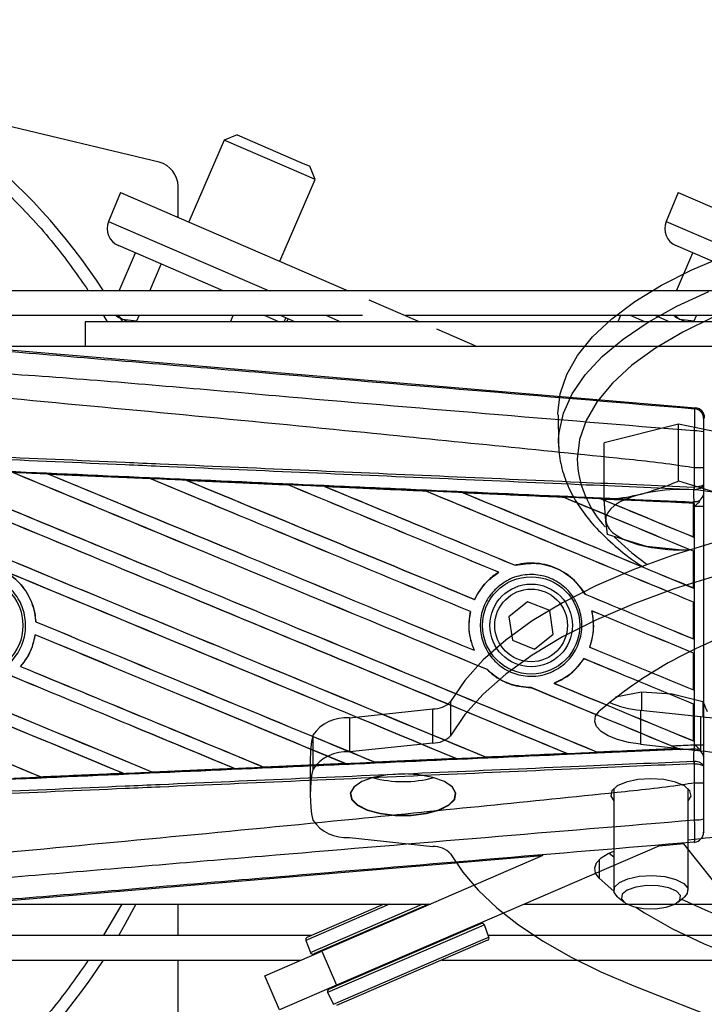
# Model space of a CAD drawing. Header units: millimetres. Extents: x -83 to 702, y 0 to 360.
# Tile 5 of 18: x 42 to 79, y 206 to 258. Entities that reach past the tile are written whole.
import ezdxf

# ---------------------------------------------------------------- set-up
doc = ezdxf.new("R2010")
doc.units = ezdxf.units.MM
doc.layers.add('QUOTE', color=174, linetype='Continuous')
doc.styles.add('SLDTEXTSTYLE3', font='TXT', dxfattribs={"width": 0.75})
doc.dimstyles.new('SLDDIMSTYLE0', dxfattribs={"dimtxt": 3, "dimasz": 3, "dimexe": 0, "dimexo": 0.0625, "dimgap": 0.75, "dimtad": 1, "dimlfac": 1.503818, "dimrnd": 1e-09, "dimzin": 12, "dimdsep": 46, "dimtxsty": 'SLDTEXTSTYLE3', "dimsah": 1, "dimcen": 0.09, "dimadec": 0, "dimazin": 3, "dimtfac": 1, "dimtdec": 3, "dimtofl": 0, "dimtmove": 0, "dimatfit": 3, "dimfxl": 0, "dimfrac": 2, "dimtolj": 1, "dimtzin": 12, "dimarcsym": 0})

# ---------------------------------------------------------------- blocks, each defined once
blk = doc.blocks.new('_D')
at = {"layer": 'QUOTE'}
for p, q in [((103.616, 245.804), (103.616, 358.226)), ((126.89, 245.804), (126.89, 358.226)), ((103.616, 356.226), (64.675, 356.226)), ((103.616, 356.226), (126.89, 356.226))]:
    blk.add_line(p, q, dxfattribs=at)
for points in [[(103.616, 356.226), (106.616, 355.726), (106.616, 356.726)], [(126.89, 356.226), (123.89, 356.726), (123.89, 355.726)]]:
    blk.add_solid(points, dxfattribs=at)
at = {"layer": 'QUOTE', "insert": (64.675, 360.093), "char_height": 3, "attachment_point": 1, "style": 'SLDTEXTSTYLE3'}
blk.add_mtext('35', dxfattribs=at)

msp = doc.modelspace()

# ---------------------------------------------------------------- linework, layer by layer
at = {"color": 7, "linetype": 'Continuous', "lineweight": 25}
for p, q in [((49.9046, 250.6987), (36.5565, 253.9032)), ((54.0944, 252.1687), (53.3952, 251.8911)), ((54.0944, 252.1687), (57.5154, 250.6923)), ((53.3952, 251.8911), (51.498, 247.4952)), ((57.6714, 250.0456), (53.3952, 251.8911)), ((57.5154, 250.6923), (58.0019, 250.4824)), ((58.2795, 249.7831), (58.0019, 250.4824)), ((58.2795, 249.7831), (57.6714, 250.0456)), ((50.9241, 247.7429), (50.9241, 249.4054)), ((56.3824, 245.3872), (58.2795, 249.7831)), ((47.8348, 249.0762), (47.1961, 247.5222)), ((47.8348, 249.0762), (60.0505, 243.8042)), ((77.7586, 249.0762), (77.1199, 247.5222)), ((77.7586, 249.0762), (89.9743, 243.8042)), ((47.1961, 247.5222), (55.8111, 243.8042)), ((77.1199, 247.5222), (85.735, 243.8042)), ((53.3378, 243.8042), (47.7234, 246.2272)), ((83.2616, 243.8042), (77.6472, 246.2272)), ((47.7558, 243.8042), (48.6323, 245.8349)), ((77.6797, 243.8042), (78.5561, 245.8349)), ((49.4037, 243.8042), (50.0214, 245.2355)), ((138.2189, 243.8042), (19.3378, 243.8042)), ((61.1582, 243.3261), (63.9025, 242.1417)), ((60.8243, 242.4742), (37.6246, 242.4742)), ((120.9416, 242.1417), (45.9367, 242.1417)), ((45.9367, 242.1417), (45.9367, 240.8118)), ((46.9299, 242.4742), (47.1241, 242.1417)), ((47.6073, 242.4742), (47.7237, 242.3643)), ((47.6912, 242.4742), (47.9215, 242.279)), ((47.9215, 242.279), (47.7237, 242.3643)), ((47.8406, 242.3139), (47.9394, 242.1417)), ((47.9215, 242.279), (48.7074, 242.1908)), ((48.2396, 242.1417), (47.9215, 242.279)), ((48.7074, 242.1908), (48.8297, 242.4742)), ((53.7324, 242.1417), (53.8759, 242.4742)), ((55.5803, 242.4742), (55.6629, 242.4386)), ((55.6629, 242.4386), (55.6786, 242.4742)), ((55.6629, 242.4386), (56.3507, 242.1417)), ((57.1898, 242.1417), (56.4194, 242.4742)), ((56.6191, 242.1417), (56.7101, 242.3487)), ((56.7573, 242.1417), (56.8279, 242.2979)), ((58.8927, 242.4742), (59.6631, 242.1417)), ((90.7482, 242.4742), (63.1321, 242.4742)), ((74.6802, 242.4742), (74.5367, 242.1417)), ((75.9852, 242.1417), (75.2148, 242.4742)), ((76.5574, 242.4742), (77.3278, 242.1417)), ((77.5312, 242.4742), (77.6476, 242.3643)), ((77.615, 242.4742), (77.8454, 242.279)), ((77.8454, 242.279), (77.6476, 242.3643)), ((77.8454, 242.279), (78.6312, 242.1908)), ((78.1634, 242.1417), (77.8454, 242.279)), ((78.6312, 242.1908), (78.7535, 242.4742)), ((64.7913, 241.7581), (66.984, 240.8118)), ((39.2516, 240.8512), (78.6953, 237.5253)), ((118.7206, 240.8118), (39.7189, 240.8118)), ((71.3181, 237.1295), (71.3173, 237.2188)), ((78.6433, 237.4776), (78.6953, 237.5253)), ((71.3181, 237.1295), (71.3474, 235.5873)), ((79.1826, 236.9952), (79.1306, 236.9475)), ((77.7854, 236.6477), (73.7871, 235.6498)), ((81.9653, 235.7745), (77.7854, 236.6477)), ((77.7854, 233.603), (77.7854, 236.6477)), ((71.3541, 235.4113), (71.3492, 235.833)), ((73.7871, 232.6052), (73.7871, 235.6498)), ((78.6449, 234.2977), (78.6453, 234.2977)), ((78.6449, 233.2728), (78.6449, 234.2977)), ((79.1229, 234.2965), (79.1229, 233.4104)), ((43.9659, 233.9692), (49.4274, 233.7268)), ((43.9685, 233.9682), (43.9659, 233.9692)), ((43.9685, 233.9682), (43.9916, 233.9617)), ((49.4274, 233.7268), (49.4305, 233.7253)), ((49.4373, 233.7196), (49.4305, 233.7253)), ((51.3756, 233.6386), (51.3708, 233.6404)), ((56.8209, 233.3952), (51.3756, 233.6386)), ((51.3756, 233.6386), (51.3983, 233.6322)), ((77.7854, 233.603), (79.8753, 232.9549)), ((56.8151, 233.3978), (56.8209, 233.3952)), ((56.8275, 233.3895), (56.8209, 233.3952)), ((58.7898, 233.3069), (58.7815, 233.3101)), ((58.7898, 233.3069), (58.8119, 233.3006)), ((64.2199, 233.0577), (64.2134, 233.0632)), ((78.6118, 233.1314), (78.6454, 233.1321)), ((78.6239, 233.2728), (78.6449, 233.2728)), ((79.1229, 233.4104), (79.1276, 232.8681)), ((66.2113, 232.9732), (66.2327, 232.9671)), ((71.6143, 232.7242), (71.6081, 232.7294)), ((78.588, 232.4128), (73.64, 232.6374)), ((73.64, 232.6374), (73.6606, 232.6316)), ((73.8779, 231.4581), (73.7871, 232.6052)), ((78.5892, 232.4714), (78.5894, 232.4923)), ((78.5894, 232.4923), (78.6175, 232.4911)), ((78.5856, 232.4081), (78.588, 232.4128)), ((78.5856, 232.4081), (78.5856, 230.5961)), ((78.5885, 232.4234), (78.588, 232.4128)), ((78.5885, 232.2558), (78.5885, 232.4234)), ((78.5885, 230.5917), (78.5885, 232.2558)), ((78.6519, 232.253), (78.5885, 232.2558)), ((78.6519, 219.4467), (78.6519, 232.253)), ((78.6519, 232.253), (79.1299, 232.253)), ((79.1299, 232.253), (79.1299, 219.4467)), ((73.9687, 230.7342), (73.8779, 231.4581)), ((76.0587, 230.086), (73.9687, 230.7342)), ((78.5856, 230.5961), (78.5885, 230.5917)), ((78.1487, 229.861), (76.0587, 230.086)), ((78.5885, 229.8322), (78.5856, 229.8302)), ((78.5856, 229.8302), (78.5856, 227.861)), ((78.5885, 227.8566), (78.5885, 229.8322)), ((69.0216, 229.0758), (69.0174, 229.0807)), ((68.1308, 228.6997), (68.1405, 228.6989)), ((78.5856, 227.861), (78.5885, 227.8566)), ((66.8456, 227.2404), (66.8414, 227.2452)), ((72.7738, 227.5279), (72.7674, 227.5274)), ((69.6867, 227.1155), (68.6852, 226.3189)), ((70.8773, 226.6465), (69.6867, 227.1155)), ((71.0665, 225.3808), (70.8773, 226.6465)), ((78.5885, 227.0971), (78.5856, 227.0952)), ((78.5856, 227.0952), (78.5856, 225.1259)), ((78.5885, 225.1215), (78.5885, 227.0971)), ((66.6197, 226.5917), (66.6258, 226.5923)), ((68.6852, 226.3189), (68.8743, 225.0532)), ((73.1273, 226.6291), (73.1348, 226.6229)), ((43.2953, 226.0446), (43.2895, 226.0438)), ((43.2567, 225.345), (43.2618, 225.3397)), ((68.8743, 225.0532), (70.065, 224.5842)), ((70.065, 224.5842), (71.0665, 225.3808)), ((78.5856, 225.1259), (78.5885, 225.1215)), ((66.8204, 224.5157), (66.811, 224.5227)), ((73.0184, 224.6917), (73.012, 224.6912)), ((72.705, 224.0693), (72.7089, 224.0645)), ((78.5885, 224.362), (78.5856, 224.3601)), ((78.5856, 224.3601), (78.5856, 222.3908)), ((78.5885, 222.3864), (78.5885, 224.362)), ((42.4753, 223.6488), (42.4676, 223.6488)), ((67.5167, 223.4844), (67.5254, 223.4839)), ((69.8687, 222.5114), (69.8752, 222.5056)), ((71.1172, 222.7425), (71.1056, 222.7441)), ((75.8008, 222.2708), (74.4078, 221.9956)), ((75.8008, 222.2708), (75.8008, 221.2985)), ((77.4457, 222.1684), (75.8008, 222.2708)), ((79.0906, 221.7487), (77.4457, 222.1684)), ((78.5856, 222.3908), (78.5885, 222.3864)), ((60.1177, 220.8934), (64.5971, 221.369)), ((64.5971, 219.5373), (64.5971, 221.369)), ((65.5507, 221.7629), (65.5507, 219.9313)), ((78.5885, 221.6269), (78.5856, 221.625)), ((78.5856, 221.625), (78.5856, 219.6557)), ((78.5885, 219.6513), (78.5885, 221.6269)), ((79.0906, 221.7487), (79.0906, 220.9498)), ((60.1177, 220.8934), (60.1177, 219.0617)), ((75.75, 221.3039), (75.75, 219.4722)), ((75.75, 221.3039), (78.9906, 220.9598)), ((78.9906, 219.1282), (78.9906, 220.9598)), ((58.1546, 219.9591), (58.1546, 218.1275)), ((64.5971, 219.5373), (60.1177, 219.0617)), ((73.4212, 219.0524), (77.7295, 219.2479)), ((75.75, 219.4722), (78.9906, 219.1282)), ((77.7134, 219.252), (77.7295, 219.2479)), ((78.5856, 219.6557), (78.5885, 219.6513)), ((78.6519, 219.4467), (79.1299, 219.4467)), ((65.8293, 218.7144), (65.8465, 218.7101)), ((67.457, 218.7827), (67.4519, 218.7875)), ((71.7732, 218.9827), (71.7899, 218.9785)), ((73.4212, 219.0524), (73.4162, 219.0571)), ((77.9027, 219.1775), (77.8596, 219.1952)), ((79.1276, 218.8316), (79.1229, 218.2893)), ((55.5253, 218.2465), (55.52, 218.2516)), ((55.5295, 218.2445), (55.5253, 218.2465)), ((59.9067, 218.4398), (55.5295, 218.2445)), ((58.0178, 218.5973), (58.0178, 216.7657)), ((59.8818, 218.447), (59.8994, 218.4426)), ((59.8994, 218.4426), (59.9067, 218.4398)), ((61.4917, 218.5141), (61.4865, 218.5191)), ((61.4985, 218.511), (61.4917, 218.5141)), ((65.8575, 218.7059), (61.4985, 218.511)), ((78.6118, 218.5683), (78.6454, 218.5676)), ((78.6449, 218.4269), (78.6239, 218.4269)), ((78.6449, 217.402), (78.6449, 218.4269)), ((79.1229, 218.2893), (79.1229, 217.4032)), ((43.5892, 217.7146), (43.5836, 217.7199)), ((43.5892, 217.7146), (47.9941, 217.9104)), ((43.5906, 217.7139), (43.5892, 217.7146)), ((47.9757, 217.9151), (47.9941, 217.9104)), ((47.9941, 217.9104), (47.997, 217.9094)), ((49.5578, 217.98), (49.5523, 217.9853)), ((49.5578, 217.98), (53.9486, 218.176)), ((49.5603, 217.9788), (49.5578, 217.98)), ((53.9533, 218.1743), (49.5603, 217.9788)), ((53.9305, 218.1806), (53.9486, 218.176)), ((53.9486, 218.176), (53.9533, 218.1743)), ((78.6453, 217.402), (78.6449, 217.402)), ((74.3097, 217.0951), (74.3097, 211.6372)), ((78.2995, 211.6372), (78.2995, 217.0951)), ((79.1306, 214.7522), (79.1705, 214.7155)), ((76.7676, 214.0239), (59.4286, 206.5408)), ((60.1177, 214.4697), (64.5971, 213.9941)), ((78.0833, 214.1228), (76.7328, 214.0089)), ((89.0095, 200.3096), (78.0743, 214.1341)), ((78.9906, 214.4033), (78.2995, 214.3299)), ((78.6833, 214.1854), (78.6433, 214.2221)), ((70.4759, 213.4813), (39.2516, 210.8485)), ((70.5106, 213.4963), (58.6381, 208.3724)), ((74.0649, 213.6341), (74.3097, 213.4288)), ((73.5317, 213.284), (73.5317, 212.2892)), ((73.5317, 212.2892), (74.3125, 211.5949)), ((39.7189, 210.8879), (64.4668, 210.8879)), ((47.901, 210.8879), (46.93, 209.2255)), ((50.9241, 209.2255), (50.9241, 210.8879)), ((62.2676, 210.8879), (57.7837, 208.9528)), ((57.8557, 209.1211), (61.9495, 210.8879)), ((58.0267, 208.2972), (64.0297, 210.8879)), ((64.3829, 210.8879), (58.2041, 208.2213)), ((69.5013, 210.8879), (80.642, 210.8879)), ((74.505, 211.296), (74.8649, 210.9979)), ((77.7442, 210.9979), (78.1042, 211.296)), ((66.8888, 209.7242), (67.1891, 209.8538)), ((67.3665, 209.778), (67.0573, 209.6445)), ((67.6096, 209.1224), (67.3665, 209.778)), ((37.6246, 209.2255), (58.0976, 209.2255)), ((67.0573, 209.6445), (58.9545, 206.1475)), ((59.021, 206.3286), (66.8888, 209.7242)), ((66.8293, 209.6986), (66.8162, 209.7291)), ((67.5713, 209.2255), (81.957, 209.2255)), ((57.7837, 208.9528), (58.0267, 208.2972)), ((59.2648, 205.5209), (67.3028, 208.99)), ((67.5376, 208.954), (59.4366, 205.4579)), ((67.3028, 208.99), (67.6096, 209.1224)), ((55.5854, 207.0549), (58.6381, 208.3724)), ((58.5639, 208.3766), (58.5771, 208.3461)), ((58.6381, 208.3724), (59.4286, 206.5408)), ((19.3378, 207.8955), (57.5332, 207.8955)), ((50.9241, 202.2943), (50.9241, 207.8955)), ((65.085, 207.8955), (83.009, 207.8955)), ((56.3759, 205.2233), (55.5854, 207.0549)), ((59.4286, 206.5408), (56.3759, 205.2233)), ((58.9545, 206.1475), (59.2648, 205.5209)), ((59.3676, 206.5144), (59.3807, 206.4839)), ((75.3797, 206.5181), (91.2095, 200.2455))]:
    msp.add_line(p, q, dxfattribs=at)
at = {"color": 7, "linetype": 'Continuous', "lineweight": 25, "flags": 128}
for points in [[(71.3173, 237.2188), (71.4344, 238.2668), (71.7847, 239.3065), (72.3657, 240.33), (73.1726, 241.329), (74.1991, 242.2959), (75.4374, 243.2231), (76.8775, 244.1032), (78.5084, 244.9295), (80.3171, 245.6955), (82.2896, 246.3951), (84.4105, 247.0229), (86.663, 247.5739), (89.0297, 248.0439), (91.4919, 248.4292), (94.0304, 248.7268), (96.6254, 248.9343), (99.2565, 249.0501), (101.9031, 249.0733), (104.5445, 249.0037), (107.1601, 248.8419), (109.7294, 248.5891), (112.2322, 248.2474), (114.649, 247.8193)], [(115.6897, 244.6931), (113.3541, 245.1727), (110.9182, 245.5661), (108.4021, 245.8701), (105.8266, 246.0821), (103.2131, 246.2005), (100.5833, 246.2242), (97.959, 246.1531), (95.3618, 245.9877), (92.8134, 245.7294), (90.3348, 245.3804), (87.9465, 244.9434), (85.6684, 244.4223), (83.5194, 243.8212), (81.5172, 243.1451), (79.6785, 242.3998), (78.0184, 241.5912), (76.5508, 240.7262), (75.2877, 239.8119), (74.2397, 238.8558), (73.4155, 237.866), (72.8218, 236.8505), (72.4636, 235.8179), (72.3439, 234.7767)], [(71.3492, 235.833), (71.3759, 236.2005), (71.6096, 237.2443), (72.0752, 238.2759), (72.7691, 239.2871), (73.6859, 240.2701), (74.8183, 241.2171), (76.1575, 242.1208), (77.693, 242.974), (79.4128, 243.7702)], [(78.6175, 232.4911), (78.6146, 232.8112), (78.614, 232.8804), (78.6118, 233.1314)], [(75.7862, 232.8925), (75.3529, 232.768), (74.9643, 232.6221), (74.6271, 232.4574), (74.3471, 232.2766), (74.129, 232.0829), (73.9765, 231.8796), (73.8923, 231.6701), (73.8779, 231.4581)], [(73.8779, 231.4581), (73.9334, 231.2472), (74.0579, 231.0409), (74.2494, 230.8428), (74.5044, 230.6563), (74.8187, 230.4846), (75.1868, 230.3306), (75.6025, 230.197), (76.0587, 230.086)], [(82.6612, 231.0803), (82.3379, 231.0038), (79.8742, 230.3593), (77.5498, 229.6381), (75.3797, 228.8449), (73.3781, 227.985), (71.5581, 227.064), (69.9315, 226.0878), (68.5088, 225.0627), (67.2995, 223.9956), (66.3113, 222.8932), (65.5507, 221.7629)], [(74.3259, 230.6091), (75.2877, 229.7415), (76.1081, 229.1257)], [(82.6612, 229.2486), (82.3379, 229.1722), (79.8742, 228.5276), (77.5498, 227.8064), (75.3797, 227.0133), (73.3781, 226.1534), (71.5581, 225.2324), (69.9315, 224.2561), (68.5088, 223.2311), (67.2995, 222.1639), (66.3113, 221.0616), (65.5507, 219.9313)], [(75.75, 219.4722), (75.0935, 219.5725), (74.5048, 219.7252), (74.0105, 219.9236), (73.6327, 220.1588), (73.3881, 220.4203), (73.2879, 220.6962), (73.3365, 220.9744), (73.5317, 221.2422)], [(78.6118, 218.5683), (78.6146, 218.8885), (78.6175, 219.2086)], [(63.0051, 217.8922), (62.1672, 217.8421), (61.4037, 217.6964), (60.7825, 217.468), (60.3588, 217.1772), (60.1703, 216.8499), (60.2336, 216.5151), (60.5432, 216.2025), (61.0715, 215.94), (61.7717, 215.7508), (62.5814, 215.6518), (63.4288, 215.6518), (64.2385, 215.7508), (64.9387, 215.94), (65.467, 216.2025), (65.7766, 216.5151), (65.8399, 216.8499), (65.6514, 217.1772), (65.2277, 217.468), (64.6065, 217.6964), (63.843, 217.8421), (63.0051, 217.8922)], [(60.4557, 217.2643), (60.3743, 217.1901), (60.1869, 216.8647), (60.2498, 216.5318), (60.5576, 216.221), (61.0828, 215.9601), (61.7789, 215.772), (62.5839, 215.6736), (63.4263, 215.6736), (64.2313, 215.772), (64.9274, 215.9601), (65.4526, 216.221), (65.7604, 216.5318), (65.8233, 216.8647), (65.6359, 217.1901), (65.5545, 217.2643)], [(76.3046, 217.6221), (75.6029, 217.5757), (74.9772, 217.4415), (74.4953, 217.2341), (74.2095, 216.9759), (74.1508, 216.695), (74.3097, 216.4363)], [(78.2995, 216.4363), (78.4584, 216.695), (78.3996, 216.9759), (78.1138, 217.2341), (77.632, 217.4415), (77.0063, 217.5757), (76.3046, 217.6221)], [(65.5507, 213.6002), (66.2037, 212.6097), (67.0314, 211.6401), (68.0299, 210.6959), (69.194, 209.7821), (70.5181, 208.9031), (71.9954, 208.0634), (73.6186, 207.2671), (75.3797, 206.5181)], [(73.5317, 212.2892), (73.3365, 212.5571), (73.2879, 212.8352), (73.3881, 213.1112), (73.6327, 213.3726), (74.0105, 213.6078), (74.3097, 213.7377)], [(74.505, 211.296), (74.3299, 211.5248), (74.352, 211.7992), (74.6096, 212.054), (75.0717, 212.2586), (75.6824, 212.3882), (76.3682, 212.4273), (77.0463, 212.371), (77.635, 212.2262), (78.0632, 212.0104), (78.2792, 211.7495), (78.2792, 211.7495)], [(77.8843, 211.3607), (77.6772, 211.5934), (77.2612, 211.777), (76.6995, 211.8836), (76.0777, 211.8968), (75.4904, 211.8148), (75.0271, 211.6499), (74.7583, 211.4273), (74.7249, 211.1809), (74.9319, 210.9482), (75.348, 210.7646), (75.9096, 210.6581), (76.5314, 210.6449), (77.1187, 210.7269), (77.582, 210.8918), (77.8509, 211.1143), (77.8843, 211.3607)], [(78.2792, 211.7495), (78.2571, 211.4751), (78.1042, 211.296)], [(48.657, 210.8879), (48.0741, 209.7968), (47.7474, 209.2255)], [(75.4878, 210.7275), (75.954, 210.4258), (77.4671, 209.5649), (79.1664, 208.7604), (81.0385, 208.0186), (83.0688, 207.3453), (85.2412, 206.7457), (87.539, 206.2245), (89.944, 205.7858)]]:
    msp.add_lwpolyline(points, dxfattribs=at)
at = {"color": 7, "linetype": 'Continuous', "lineweight": 25}
for centre, radius in [((39.952, 225.8498), 2.6443), ((69.8758, 225.8498), 2.6104), ((69.8758, 225.8498), 2.2166), ((69.8758, 225.8498), 1.9506)]:
    msp.add_circle(centre, radius, dxfattribs=at)
for centre, radius, start, end in [((19.3378, 225.8498), 32.9162, 33.05573, 180), ((49.5941, 249.4054), 1.3299, 0, 76.5), ((48.1186, 247.143), 0.9975, 157.65601, 246.65601), ((78.0425, 247.143), 0.9975, 157.65601, 246.65601), ((78.5986, 236.9474), 0.532, 0.00461, 85.17567), ((78.7556, 235.0512), 1.2367, 72.68242, 94.90681), ((78.0937, 235.0154), 5.7547, 182.3771, 222.45467), ((77.9742, 223.5153), 9.6291, 78.61287, 103.13391), ((77.1393, 233.3283), 1.4856, 352.38146, 357.85676), ((77.173, 233.1971), 1.4738, 357.47222, 2.94403), ((78.6652, 232.9601), 0.4715, 264.18694, 348.74615), ((77.9591, 239.6008), 9.7027, 258.7046, 272.43625), ((19.3378, 225.8498), 32.9162, 180, 326.94427), ((88.7567, 203.4408), 23.4241, 105.23232, 130.53919), ((64.6153, 222.676), 1.3072, 269.20012, 315.68941), ((76.2006, 226.6427), 5.3578, 246.50797, 265.17539), ((79.9321, 226.984), 6.0973, 261.11751, 296.85465), ((59.951, 218.7141), 2.1856, 85.62608, 145.27626), ((64.9078, 218.5928), 6.89, 168.56189, 179.96189), ((64.6153, 220.8444), 1.3072, 269.20012, 315.68941), ((79.9345, 225.0957), 6.0417, 261.01231, 297.42947), ((59.951, 216.8825), 2.1856, 85.62608, 145.27626), ((78.6652, 218.7396), 0.4715, 11.25385, 95.81306), ((77.1393, 218.3714), 1.4856, 2.14324, 7.61854), ((77.173, 218.5026), 1.4738, 357.05597, 2.52778), ((64.8718, 216.7657), 6.8538, 168.53977, 191.46023), ((63.0051, 223.8448), 6.374, 255.08228, 284.91772), ((59.951, 216.6489), 2.1856, 214.72374, 274.37392), ((78.7556, 216.6485), 1.2367, 265.09319, 287.31758), ((78.5986, 214.7523), 0.532, 274.82433, 359.99539), ((64.6153, 212.687), 1.3072, 44.31059, 90.79988), ((79.9321, 208.3791), 6.0973, 63.14535, 98.88249), ((95.9965, 250.2594), 43.0694, 245.21079, 261.92155), ((67.2418, 209.7317), 0.133, 20.34399, 113.34399), ((57.9084, 208.999), 0.133, 113.34399, 200.34399), ((67.4849, 209.0761), 0.133, 293.34399, 20.34399), ((58.1514, 208.3434), 0.133, 200.34399, 293.34399), ((59.0737, 206.2065), 0.133, 113.34399, 206.34399)]:
    msp.add_arc(centre, radius, start, end, dxfattribs=at)
for centre, major_axis, ratio, start_param, end_param in [((78.6506, 236.9952), (0.3917, 0.36), 0.9999298, 5.5398822, 7.0264884), ((20.7268, 243.5085), (570.4114, -236.2901), 0.0080625, 4.73054, 4.7977625), ((20.7268, 243.5085), (570.0789, -236.1524), 0.0080625, 4.7305916, 4.797783), ((20.7268, 234.7635), (570.4114, -236.2901), 0.0080625, 1.4844685, 1.5497155), ((20.7268, 234.7635), (570.0789, -236.1524), 0.0080625, 1.4844738, 1.5496877), ((20.7268, 246.2436), (570.4114, -236.2901), 0.0080625, 4.7435023, 4.8082676), ((20.7268, 246.2436), (570.0789, -236.1524), 0.0080625, 4.7435622, 4.8082852), ((20.7268, 237.4986), (570.4114, -236.2901), 0.0080625, 1.4920007, 1.5367618), ((20.7268, 237.4986), (570.0789, -236.1524), 0.0080625, 1.491968, 1.5367252), ((20.7268, 248.9787), (570.4114, -236.2901), 0.0080625, 4.7564808, 4.7966243), ((20.7268, 248.9787), (570.0789, -236.1524), 0.0080625, 4.7565498, 4.7966551), ((20.7268, 225.0254), (570.0819, -24.8979), 0.0174384, 1.5211746, 1.5307369), ((20.7268, 240.2337), (570.4114, -236.2901), 0.0080625, 1.4935829, 1.5237995), ((20.7268, 240.2337), (570.0789, -236.1524), 0.0080625, 1.4935466, 1.5237528), ((20.7268, 251.7138), (570.4114, -236.2901), 0.0080625, 4.7694771, 4.7966686), ((20.7268, 251.7138), (570.0789, -236.1524), 0.0080625, 4.7695567, 4.7967086), ((20.7268, 225.0254), (570.0819, -24.8979), 0.0174384, 1.50819, 1.5177301), ((20.7268, 242.9688), (570.4114, -236.2901), 0.0080625, 1.4909186, 1.510827), ((20.7268, 242.9688), (570.0789, -236.1524), 0.0080625, 1.490887, 1.5107682), ((20.7268, 254.4489), (570.4114, -236.2901), 0.0080625, 4.7824925, 4.8004965), ((20.7268, 254.4489), (570.0789, -236.1524), 0.0080625, 4.7825851, 4.8005386), ((20.7268, 225.0254), (570.0819, -24.8979), 0.0174384, 1.495191, 1.5047017), ((20.7268, 245.7039), (570.4114, -236.2901), 0.0080625, 1.4725233, 1.4978432), ((20.7268, 245.7039), (570.0789, -236.1524), 0.0080625, 1.472469, 1.4977693), ((20.7268, 257.184), (570.4114, -236.2901), 0.0080625, 4.7955283, 4.8173417), ((20.7268, 257.184), (570.0789, -236.1524), 0.0080625, 4.7956373, 4.817396), ((20.7268, 225.0254), (570.0819, -24.8979), 0.0174384, 1.4821755, 1.4916495), ((20.7268, 248.439), (570.4114, -236.2901), 0.0080625, 1.4725233, 1.4848473), ((20.7268, 248.439), (570.0789, -236.1524), 0.0080625, 1.472469, 1.4847537), ((20.7268, 259.9191), (570.4114, -236.2901), 0.0080625, 4.8085854, 4.8173417), ((20.7268, 259.9191), (570.0789, -236.1524), 0.0080625, 4.8087157, 4.817396), ((20.7268, 225.0254), (570.0819, -24.8979), 0.0174384, 1.4698908, 1.478571), ((20.7268, 235.3032), (570.0789, -236.1524), 0.0080625, 4.7157288, 4.7663143), ((20.7268, 235.3032), (570.4114, -236.2901), 0.0080625, 4.7157288, 4.7662988), ((20.7268, 232.0284), (570.4114, -236.2901), 0.0080625, 1.4949342, 1.5376601), ((20.7268, 232.0284), (570.0789, -236.1524), 0.0080625, 1.4949375, 1.5375119), ((20.7268, 223.8231), (570.4114, -236.2901), 0.0080625, 1.5263102, 1.5671512), ((20.7268, 223.8231), (570.0789, -236.1524), 0.0080625, 1.5263198, 1.5671374), ((20.7268, 254.4489), (570.4114, -236.2901), 0.0080625, 4.8070888, 4.8173417), ((20.7268, 254.4489), (570.0789, -236.1524), 0.0080625, 4.8071536, 4.817396), ((20.7268, 242.9688), (570.4114, -236.2901), 0.0080625, 1.4725233, 1.4821426), ((20.7268, 242.9688), (570.0789, -236.1524), 0.0080625, 1.472469, 1.4820756), ((20.7268, 240.7734), (570.4114, -236.2901), 0.0080625, 4.7552941, 4.7872672), ((20.7268, 240.7734), (570.0789, -236.1524), 0.0080625, 4.7553273, 4.7872878), ((20.7268, 232.5681), (570.4114, -236.2901), 0.0080625, 4.7227138, 4.7558224), ((20.7268, 232.5681), (570.0789, -236.1524), 0.0080625, 4.7227276, 4.7558335), ((20.7268, 229.2933), (570.4114, -236.2901), 0.0080625, 1.5053953, 1.5346283), ((20.7268, 229.2933), (570.0789, -236.1524), 0.0080625, 1.505399, 1.5345964), ((20.7268, 251.7138), (570.4114, -236.2901), 0.0080625, 4.8075194, 4.8173417), ((20.7268, 251.7138), (570.0789, -236.1524), 0.0080625, 4.8075844, 4.817396), ((20.7268, 240.2337), (570.4114, -236.2901), 0.0080625, 1.4725233, 1.482886), ((20.7268, 240.2337), (570.0789, -236.1524), 0.0080625, 1.472469, 1.4828257), ((20.7268, 238.0383), (570.4114, -236.2901), 0.0080625, 4.7538521, 4.7767798), ((20.7268, 238.0383), (570.0789, -236.1524), 0.0080625, 4.7538879, 4.7767986), ((20.7268, 226.5582), (570.4114, -236.2901), 0.0080625, 1.5158534, 1.5369497), ((20.7268, 226.5582), (570.0789, -236.1524), 0.0080625, 1.5158593, 1.5369218), ((20.7268, 237.4986), (570.4114, -236.2901), 0.0080625, 1.4746438, 1.4878779), ((20.7268, 237.4986), (570.0789, -236.1524), 0.0080625, 1.4740067, 1.4878161), ((20.7268, 248.9787), (570.4114, -236.2901), 0.0080625, 4.8041637, 4.8173417), ((20.7268, 248.9787), (570.0789, -236.1524), 0.0080625, 4.8042359, 4.817396), ((20.7268, 226.6743), (570.0819, 24.8979), 0.0174384, 4.8041838, 4.8117568), ((20.7268, 237.4986), (570.4114, -236.2901), 0.0080625, 1.4739962, 1.4746438), ((20.7268, 226.6743), (570.0819, 24.8979), 0.0174384, 4.7831864, 4.790826), ((20.7268, 226.6743), (570.0819, 24.8979), 0.0174384, 4.7936815, 4.8012897), ((20.7268, 226.6743), (570.0819, 24.8979), 0.0174384, 4.7726972, 4.7803646), ((20.7268, 226.6743), (570.0819, 24.8979), 0.0174384, 4.7517321, 4.7594438), ((20.7268, 226.6743), (570.0819, 24.8979), 0.0174384, 4.7622128, 4.7699042)]:
    msp.add_ellipse(centre, major_axis=major_axis, ratio=ratio, start_param=start_param, end_param=end_param, dxfattribs=at)
for points, knots in [([(-12.9135, 225.8498), (-12.8672, 227.1608), (-12.7733, 229.8236), (-11.999, 233.8149), (-10.8269, 237.4655), (-9.3479, 240.711), (-7.6903, 243.5479), (-5.7401, 246.2214), (-3.5074, 248.6952), (-1.0337, 250.9278), (1.6399, 252.878), (4.4767, 254.5359), (7.7223, 256.0133), (11.3728, 257.1929), (15.3642, 257.9388), (19.3379, 258.181), (23.3116, 257.9388), (27.3029, 257.1928), (30.9534, 256.0132), (34.199, 254.5359), (37.0356, 252.8777), (39.7105, 250.9285), (42.1787, 248.692), (44.3467, 246.3259), (45.5454, 244.6102), (46.1085, 243.8042)], [0, 0, 0, 0, 0.0478033, 0.0970929, 0.1477616, 0.1873767, 0.2269875, 0.2674455, 0.3078991, 0.3483571, 0.3888108, 0.4284258, 0.4680366, 0.5187092, 0.5679959, 0.6157982, 0.6636044, 0.7128911, 0.7635598, 0.8031749, 0.8427857, 0.8832437, 0.9236973, 0.9641553, 1, 1, 1, 1]), ([(20.8357, 242.326), (24.7658, 241.9948), (32.6262, 241.3325), (44.4131, 240.342), (59.7672, 239.0541), (71.1635, 238.1023), (78.6433, 237.4776)], [0, 0, 0, 0, 0.2036202, 0.4072406, 0.6109477, 1, 1, 1, 1]), ([(78.6498, 236.2834), (71.1615, 236.8954), (59.7485, 237.8282), (44.3696, 239.2163), (32.5508, 239.8991), (24.684, 241.3394), (20.7364, 241.1408), (20.7364, 241.1408)], [0, 0, 0, 0, 0.3887669, 0.5925279, 0.7962893, 0.9999993, 1, 1, 1, 1]), ([(78.6449, 234.2977), (78.4215, 234.3336), (77.0429, 234.5549), (70.9942, 235.1707), (58.5665, 236.4539), (40.6363, 238.1427), (27.366, 239.37), (20.7268, 239.9841)], [0, 0, 0, 0, 0.0117013, 0.0722088, 0.3141935, 0.6568871, 1, 1, 1, 1]), ([(78.6498, 236.2834), (78.6536, 236.4296), (78.6612, 236.722), (78.6641, 237.093), (78.6602, 237.3583), (78.6518, 237.4654), (78.6451, 237.475), (78.6433, 237.4776)], [0, 0, 0, 0, 0.2296881, 0.4595969, 0.6887793, 0.9180889, 1, 1, 1, 1]), ([(79.1306, 236.9475), (79.1303, 236.9461), (79.1293, 236.9407), (79.1275, 236.8771), (79.1256, 236.7183), (79.1242, 236.4954), (79.1239, 236.3197), (79.1237, 236.2319)], [0, 0, 0, 0, 0.0821077, 0.3116546, 0.5407071, 0.7703697, 1, 1, 1, 1]), ([(78.6453, 234.2977), (78.6456, 234.4727), (78.647, 235.1356), (78.6486, 235.7968), (78.6498, 236.2834)], [0, 0, 0, 0, 0.2638842, 1, 1, 1, 1]), ([(79.1237, 236.2319), (79.1234, 235.7573), (79.123, 235.1129), (79.1229, 234.4667), (79.1229, 234.2965)], [0, 0, 0, 0, 0.7365741, 1, 1, 1, 1]), ([(78.6118, 233.1314), (76.5576, 233.221), (72.0114, 233.4193), (64.9613, 233.7268), (57.4633, 234.0538), (51.8338, 234.2993), (46.2039, 234.5449), (40.5742, 234.7904), (31.4557, 235.1881), (24.8379, 235.4768), (20.7242, 235.6562)], [0, 0, 0, 0, 0.1067875, 0.2363437, 0.3660007, 0.4956801, 0.5280685, 0.6576247, 0.7871808, 1, 1, 1, 1]), ([(20.7304, 235.7973), (24.8444, 235.6179), (31.463, 235.3293), (40.5824, 234.9316), (46.2127, 234.6861), (51.8431, 234.4406), (57.4732, 234.1951), (64.972, 233.8681), (72.0228, 233.5606), (76.5695, 233.3624), (78.6239, 233.2728)], [0, 0, 0, 0, 0.2128192, 0.3423754, 0.4719316, 0.50432, 0.6339994, 0.7636564, 0.8932125, 1, 1, 1, 1]), ([(71.3464, 235.6925), (71.3535, 235.4838), (71.3728, 234.9158), (71.5755, 233.9953), (72.0029, 232.9491), (72.6355, 231.9292), (73.4655, 230.9348), (74.5161, 229.979), (75.337, 229.3271), (75.855, 229.0119), (75.9004, 228.9842)], [0, 0, 0, 0, 0.0836978, 0.2277901, 0.3728221, 0.5208711, 0.67274, 0.8278472, 0.9848993, 1, 1, 1, 1]), ([(20.6978, 235.051), (21.4336, 235.0189), (25.113, 234.8582), (31.7356, 234.5676), (40.5629, 234.178), (49.3851, 233.7862), (56.731, 233.458), (64.0708, 233.1284), (70.8704, 232.8218), (76.1941, 232.5801), (78.5892, 232.4714)], [0, 0, 0, 0, 0.0380636, 0.1903223, 0.342581, 0.4948397, 0.6470984, 0.723226, 0.8754847, 1, 1, 1, 1]), ([(43.9659, 233.9692), (43.8665, 233.9736), (43.3693, 233.9956), (42.7275, 234.024), (42.1852, 234.0481), (42.0407, 234.0544)], [0, 0, 0, 0, 0.1549567, 0.7747838, 1, 1, 1, 1]), ([(79.1229, 234.2965), (79.1221, 234.2965), (79.1189, 234.2967), (79.0779, 234.297), (78.9711, 234.2974), (78.822, 234.2976), (78.7042, 234.2977), (78.6453, 234.2977)], [0, 0, 0, 0, 0.0716067, 0.3068114, 0.5378745, 0.7689372, 1, 1, 1, 1]), ([(49.4305, 233.7253), (49.4117, 233.7262), (47.5915, 233.8073), (45.7706, 233.8882), (43.9685, 233.9682)], [0, 0, 0, 0, 0.0102907, 1, 1, 1, 1]), ([(51.3708, 233.6404), (51.2714, 233.6448), (50.7743, 233.6669), (50.1266, 233.6957), (49.5781, 233.7201), (49.4274, 233.7268)], [0, 0, 0, 0, 0.1534731, 0.767366, 1, 1, 1, 1]), ([(51.3708, 233.6404), (52.446, 233.5925), (53.9406, 233.526), (55.7551, 233.4451), (56.4947, 233.4121), (56.8151, 233.3978)], [0, 0, 0, 0, 0.5923667, 0.823393, 1, 1, 1, 1]), ([(75.7862, 232.8925), (76.421, 233.0877), (77.0914, 233.2938), (77.7504, 233.5874), (77.7854, 233.603)], [0, 0, 0, 0, 0.9470257, 1, 1, 1, 1]), ([(58.7815, 233.3101), (58.6821, 233.3145), (58.1852, 233.3367), (57.5298, 233.366), (56.9737, 233.3908), (56.8151, 233.3978)], [0, 0, 0, 0, 0.1516201, 0.7581009, 1, 1, 1, 1]), ([(58.7815, 233.3101), (59.1618, 233.2931), (60.0298, 233.2544), (61.4045, 233.193), (62.8315, 233.1292), (63.7707, 233.0872), (64.2032, 233.0678)], [0, 0, 0, 0, 0.2103832, 0.4801439, 0.7606264, 1, 1, 1, 1]), ([(64.2134, 233.0632), (63.6722, 233.0876), (61.8648, 233.1689), (60.0565, 233.2501), (58.7898, 233.3069)], [0, 0, 0, 0, 0.29949058, 1, 1, 1, 1]), ([(66.1973, 232.9786), (66.0979, 232.9831), (65.6014, 233.0053), (64.9367, 233.035), (64.3713, 233.0603), (64.2032, 233.0678)], [0, 0, 0, 0, 0.1494253, 0.747127, 1, 1, 1, 1]), ([(64.2032, 233.0678), (64.2069, 233.0662), (64.2123, 233.0639), (64.2132, 233.0634), (64.2134, 233.0632)], [0, 0, 0, 0, 0.6976298, 1, 1, 1, 1]), ([(66.1973, 232.9786), (66.7477, 232.954), (67.8944, 232.9027), (69.6632, 232.8234), (70.9105, 232.7676), (71.5617, 232.7384), (71.5908, 232.7371)], [0, 0, 0, 0, 0.3060679, 0.6376123, 0.9838287, 1, 1, 1, 1]), ([(66.2113, 232.9732), (66.2095, 232.9739), (66.2068, 232.9748), (66.1996, 232.9777), (66.1973, 232.9786)], [0, 0, 0, 0, 0.6753525, 1, 1, 1, 1]), ([(79.1229, 233.4104), (79.1229, 233.41), (79.1225, 233.4022), (79.1138, 233.379), (79.0643, 233.3429), (78.9557, 233.3075), (78.8127, 233.2818), (78.701, 233.2758), (78.6449, 233.2728)], [0, 0, 0, 0, 0.0053156, 0.1176999, 0.3508535, 0.5700679, 0.7835799, 1, 1, 1, 1]), ([(79.1229, 233.4104), (79.1229, 233.4097), (79.1226, 233.3939), (79.114, 233.347), (79.0646, 233.2739), (78.9561, 233.2022), (78.8131, 233.1503), (78.7015, 233.1382), (78.6454, 233.1321)], [0, 0, 0, 0, 0.00531559, 0.11769986, 0.35085354, 0.57006789, 0.78357989, 1, 1, 1, 1]), ([(71.6081, 232.7294), (71.5344, 232.7328), (69.7363, 232.8141), (67.9369, 232.8953), (66.2113, 232.9732)], [0, 0, 0, 0, 0.040966, 1, 1, 1, 1]), ([(73.6174, 232.6462), (73.5182, 232.6507), (73.022, 232.6729), (72.3465, 232.7032), (71.7701, 232.729), (71.5908, 232.7371)], [0, 0, 0, 0, 0.1469211, 0.7346058, 1, 1, 1, 1]), ([(71.5908, 232.7371), (71.596, 232.7348), (71.6052, 232.7309), (71.6072, 232.7299), (71.6081, 232.7294)], [0, 0, 0, 0, 0.5692261, 1, 1, 1, 1]), ([(73.6174, 232.6462), (74.2447, 232.6181), (75.5871, 232.558), (77.244, 232.4837), (78.2736, 232.4375), (78.5885, 232.4234)], [0, 0, 0, 0, 0.3784171, 0.8098591, 1, 1, 1, 1]), ([(73.64, 232.6374), (73.6378, 232.6382), (73.6338, 232.6397), (73.6225, 232.6442), (73.6174, 232.6462)], [0, 0, 0, 0, 0.5548092, 1, 1, 1, 1]), ([(73.7871, 232.6052), (73.9232, 232.6131), (74.5832, 232.6514), (75.2538, 232.7858), (75.7862, 232.8925)], [0, 0, 0, 0, 0.2061857, 1, 1, 1, 1]), ([(78.5885, 232.2558), (78.5886, 232.2994), (78.5886, 232.3805), (78.5891, 232.4561), (78.5893, 232.4876), (78.5894, 232.4923)], [0, 0, 0, 0, 0.4979723, 0.9247743, 1, 1, 1, 1]), ([(78.5892, 232.4714), (78.5891, 232.4573), (78.5888, 232.4373), (78.5886, 232.4265), (78.5885, 232.4234)], [0, 0, 0, 0, 0.7081808, 1, 1, 1, 1]), ([(78.6519, 232.253), (78.6515, 232.2594), (78.6483, 232.3036), (78.6386, 232.3929), (78.6249, 232.4566), (78.6175, 232.4911)], [0, 0, 0, 0, 0.0718682, 0.4987863, 1, 1, 1, 1]), ([(78.6519, 232.253), (78.6529, 232.2538), (78.6923, 232.2852), (78.7903, 232.3644), (78.8745, 232.4566), (78.9255, 232.5124)], [0, 0, 0, 0, 0.0099417, 0.4001815, 1, 1, 1, 1]), ([(79.1276, 232.8681), (79.1283, 232.7791), (79.1294, 232.6131), (79.1299, 232.3834), (79.1299, 232.2695), (79.1299, 232.253)], [0, 0, 0, 0, 0.4975078, 0.9271867, 1, 1, 1, 1]), ([(41.5286, 228.7965), (41.7237, 228.6765), (42.2384, 228.3597), (42.8751, 227.5896), (43.2199, 226.7308), (43.2736, 226.2009), (43.2895, 226.0438)], [0, 0, 0, 0, 0.2012869, 0.5312186, 0.8609815, 1, 1, 1, 1]), ([(43.2953, 226.0446), (43.2898, 226.1146), (43.2552, 226.5579), (43.0095, 227.3557), (42.3983, 228.2283), (41.8434, 228.6007), (41.601, 228.7634)], [0, 0, 0, 0, 0.0633447, 0.4007335, 0.7381907, 1, 1, 1, 1]), ([(72.7738, 227.5279), (72.5967, 227.7829), (72.2049, 228.3469), (71.2993, 228.9451), (70.1996, 229.244), (69.4154, 229.1849), (69.0347, 229.0853), (69.0174, 229.0807)], [0, 0, 0, 0, 0.21249051, 0.46995687, 0.72845963, 0.98766436, 1, 1, 1, 1]), ([(69.0216, 229.0758), (69.394, 229.1369), (70.1404, 229.2594), (71.2519, 228.9567), (72.1782, 228.3684), (72.5814, 227.7928), (72.7674, 227.5274)], [0, 0, 0, 0, 0.2586156, 0.5182547, 0.7778659, 1, 1, 1, 1]), ([(37.9854, 227.8348), (38.2304, 228.0338), (38.7204, 228.4319), (39.6533, 228.6779), (40.6039, 228.6209), (41.4853, 228.247), (42.1923, 227.6038), (42.6466, 226.7624), (42.7965, 225.8185), (42.6259, 224.8786), (42.154, 224.0482), (41.4338, 223.4205), (40.5462, 223.0663), (39.591, 223.026), (38.6762, 223.3043), (37.9051, 223.87), (37.3652, 224.6586), (37.1161, 225.5823), (37.1894, 226.5324), (37.5161, 227.3081), (37.855, 227.6884), (37.9854, 227.8348)], [0, 0, 0, 0, 0.0537008, 0.107401, 0.161118, 0.214849, 0.268575, 0.3222758, 0.3759418, 0.429583, 0.4832243, 0.5368906, 0.5905915, 0.6443177, 0.6980486, 0.7517655, 0.8054595, 0.8591318, 0.9127903, 0.9664454, 1, 1, 1, 1]), ([(68.1308, 228.6997), (68.0994, 228.68), (67.8675, 228.5341), (67.3657, 228.1177), (67.0044, 227.5981), (66.8446, 227.252), (66.8414, 227.2452)], [0, 0, 0, 0, 0.0566586, 0.4186058, 0.988574, 1, 1, 1, 1]), ([(66.8456, 227.2404), (67.031, 227.5674), (67.3605, 228.1485), (67.9032, 228.5314), (68.1405, 228.6989)], [0, 0, 0, 0, 0.5628369, 1, 1, 1, 1]), ([(67.9292, 227.7648), (68.1665, 227.9624), (68.6411, 228.3576), (69.5504, 228.6084), (70.4811, 228.5631), (71.348, 228.2059), (72.0463, 227.5822), (72.4975, 226.7629), (72.6514, 225.8428), (72.493, 224.9256), (72.0416, 224.1128), (71.3468, 223.4937), (70.4846, 223.1382), (69.5511, 223.0881), (68.6523, 223.3511), (67.8918, 223.8979), (67.3568, 224.665), (67.1061, 225.5652), (67.1697, 226.4921), (67.4802, 227.2491), (67.8048, 227.6219), (67.9292, 227.7648)], [0, 0, 0, 0, 0.05380404, 0.10760312, 0.16151831, 0.21550142, 0.26942201, 0.32316797, 0.37670505, 0.43010079, 0.48349336, 0.5370217, 0.59075653, 0.64466936, 0.69865246, 0.75257487, 0.80634185, 0.85992939, 0.91338519, 0.9668046, 1, 1, 1, 1]), ([(66.6197, 226.5917), (66.5944, 226.4564), (66.5006, 225.9542), (66.5478, 225.2316), (66.7444, 224.702), (66.811, 224.5227)], [0, 0, 0, 0, 0.1960692, 0.727723, 1, 1, 1, 1]), ([(66.8204, 224.5157), (66.7012, 224.8684), (66.4722, 225.5462), (66.576, 226.2532), (66.6258, 226.5923)], [0, 0, 0, 0, 0.52038905, 1, 1, 1, 1]), ([(73.1273, 226.6291), (73.1831, 226.2607), (73.2826, 225.6039), (73.0945, 224.9696), (73.012, 224.6912)], [0, 0, 0, 0, 0.5610233, 1, 1, 1, 1]), ([(73.0184, 224.6917), (73.0686, 224.8496), (73.232, 225.3634), (73.2545, 226.0354), (73.1574, 226.512), (73.1348, 226.6229)], [0, 0, 0, 0, 0.2539841, 0.8264322, 1, 1, 1, 1]), ([(46.1085, 207.8955), (45.5453, 207.0894), (44.3466, 205.3737), (42.1785, 203.0075), (39.7104, 200.7711), (37.0354, 198.8219), (34.1989, 197.1638), (30.9532, 195.6865), (27.3027, 194.5068), (23.3114, 193.7609), (19.3377, 193.5187), (15.364, 193.7609), (11.3726, 194.5069), (7.7221, 195.6865), (4.4766, 197.1639), (1.6397, 198.8218), (-1.0338, 200.772), (-3.5076, 203.0047), (-5.7402, 205.4784), (-7.6905, 208.1519), (-9.3479, 210.9888), (-10.8269, 214.2344), (-11.999, 217.8848), (-12.7733, 221.8762), (-12.8672, 224.5388), (-12.9135, 225.8498)], [0, 0, 0, 0, 0.035849, 0.0763027, 0.1167607, 0.1572143, 0.1968294, 0.2364402, 0.2871127, 0.3363994, 0.3842018, 0.432008, 0.4812946, 0.5319634, 0.5715785, 0.6111893, 0.6516473, 0.6921009, 0.7325589, 0.7730125, 0.8126276, 0.8522384, 0.902911, 0.9521948, 1, 1, 1, 1]), ([(43.2567, 225.345), (43.1681, 224.9792), (43.0176, 224.3579), (42.6279, 223.8555), (42.4676, 223.6488)], [0, 0, 0, 0, 0.5886716, 1, 1, 1, 1]), ([(42.4753, 223.6488), (42.5888, 223.7926), (42.9345, 224.2309), (43.1729, 224.8325), (43.2497, 225.2706), (43.2618, 225.3397)], [0, 0, 0, 0, 0.2914904, 0.8881008, 1, 1, 1, 1]), ([(72.705, 224.0693), (72.4767, 223.7685), (72.0455, 223.2004), (71.4063, 222.8901), (71.1056, 222.7441)], [0, 0, 0, 0, 0.52954166, 1, 1, 1, 1]), ([(71.1172, 222.7425), (71.4314, 222.8976), (72.0665, 223.2111), (72.4932, 223.7781), (72.7089, 224.0645)], [0, 0, 0, 0, 0.4947316, 1, 1, 1, 1]), ([(67.5167, 223.4844), (67.6173, 223.3914), (67.9924, 223.0449), (68.781, 222.6117), (69.5152, 222.5405), (69.8752, 222.5056)], [0, 0, 0, 0, 0.1573825, 0.5868292, 1, 1, 1, 1]), ([(69.8687, 222.5114), (69.4953, 222.5496), (68.7462, 222.6263), (67.9702, 223.07), (67.6105, 223.4047), (67.5254, 223.4839)], [0, 0, 0, 0, 0.431457, 0.865462, 1, 1, 1, 1]), ([(79.3425, 221.2124), (79.2754, 221.3778), (79.1909, 221.5863), (79.1078, 221.7209), (79.0906, 221.7487)], [0, 0, 0, 0, 0.7938143, 1, 1, 1, 1]), ([(77.3851, 219.3914), (77.7342, 219.4067), (78.1565, 219.4251), (78.5787, 219.4435), (78.6519, 219.4467)], [0, 0, 0, 0, 0.8265638, 1, 1, 1, 1]), ([(77.9027, 219.1775), (77.7894, 219.2242), (77.6179, 219.2948), (77.444, 219.367), (77.3851, 219.3914)], [0, 0, 0, 0, 0.6608732, 1, 1, 1, 1]), ([(77.7295, 219.2479), (77.7313, 219.2473), (77.7347, 219.246), (77.7468, 219.2412), (77.7526, 219.2388)], [0, 0, 0, 0, 0.5174533, 1, 1, 1, 1]), ([(78.6175, 219.2086), (78.6186, 219.2135), (78.6264, 219.2451), (78.6391, 219.3149), (78.6483, 219.3958), (78.6514, 219.4397), (78.6519, 219.4467)], [0, 0, 0, 0, 0.0771068, 0.5053181, 0.9215233, 1, 1, 1, 1]), ([(78.9255, 219.1873), (78.8745, 219.2431), (78.7903, 219.3353), (78.6923, 219.4145), (78.6529, 219.4459), (78.6519, 219.4467)], [0, 0, 0, 0, 0.5998185, 0.9900583, 1, 1, 1, 1]), ([(79.1299, 219.4467), (79.1298, 219.3332), (79.1296, 219.1225), (79.1284, 218.9258), (79.1277, 218.844), (79.1276, 218.8316)], [0, 0, 0, 0, 0.4977123, 0.9237782, 1, 1, 1, 1]), ([(77.8596, 219.1952), (75.7076, 219.0975), (70.6267, 218.8669), (64.0708, 218.5713), (56.731, 218.2417), (49.3851, 217.9135), (40.5629, 217.5216), (31.7356, 217.1321), (25.113, 216.8415), (21.4336, 216.6808), (20.6978, 216.6487)], [0, 0, 0, 0, 0.1133009, 0.26751, 0.3446127, 0.4988218, 0.6530308, 0.8072398, 0.9614489, 1, 1, 1, 1]), ([(65.8575, 218.7059), (65.9568, 218.7103), (66.4935, 218.7343), (67.0302, 218.7584), (67.4675, 218.7779)], [0, 0, 0, 0, 0.18503, 1, 1, 1, 1]), ([(67.457, 218.7827), (68.7673, 218.8418), (70.2118, 218.9071), (71.6556, 218.9724), (71.7899, 218.9785)], [0, 0, 0, 0, 0.9070225, 1, 1, 1, 1]), ([(67.4675, 218.7779), (67.4636, 218.7796), (67.458, 218.7821), (67.4572, 218.7825), (67.457, 218.7827)], [0, 0, 0, 0, 0.6973497, 1, 1, 1, 1]), ([(71.806, 218.9723), (71.1565, 218.9432), (69.7107, 218.8784), (68.2642, 218.8136), (67.4675, 218.7779)], [0, 0, 0, 0, 0.4492129, 1, 1, 1, 1]), ([(71.7899, 218.9785), (71.7915, 218.9779), (71.7941, 218.977), (71.8027, 218.9736), (71.806, 218.9723)], [0, 0, 0, 0, 0.615701, 1, 1, 1, 1]), ([(71.806, 218.9723), (71.9052, 218.9767), (72.4015, 218.999), (72.9451, 219.0233), (73.3895, 219.0432), (73.4369, 219.0454)], [0, 0, 0, 0, 0.1825482, 0.9127414, 1, 1, 1, 1]), ([(73.4369, 219.0454), (73.432, 219.0475), (73.4233, 219.0512), (73.4218, 219.052), (73.4212, 219.0524)], [0, 0, 0, 0, 0.5769873, 1, 1, 1, 1]), ([(77.7526, 219.2388), (77.2378, 219.2158), (75.7997, 219.1513), (74.3607, 219.0868), (73.4369, 219.0454)], [0, 0, 0, 0, 0.3579755, 1, 1, 1, 1]), ([(77.7526, 219.2388), (77.7708, 219.2315), (77.8028, 219.2185), (77.8425, 219.2022), (77.8596, 219.1952)], [0, 0, 0, 0, 0.5670555, 1, 1, 1, 1]), ([(78.6175, 219.2086), (78.5624, 219.2062), (78.3242, 219.1959), (78.0859, 219.1855), (77.9027, 219.1775)], [0, 0, 0, 0, 0.231001, 1, 1, 1, 1]), ([(20.7242, 216.0435), (24.8379, 216.2229), (31.4557, 216.5116), (40.5742, 216.9093), (46.2039, 217.1548), (51.8338, 217.4004), (57.4633, 217.6459), (64.9613, 217.9729), (72.0114, 218.2804), (76.5576, 218.4787), (78.6118, 218.5683)], [0, 0, 0, 0, 0.2128192, 0.3423754, 0.4719315, 0.5043199, 0.6339993, 0.7636563, 0.8932125, 1, 1, 1, 1]), ([(78.6239, 218.4269), (76.5695, 218.3373), (72.0228, 218.1391), (64.972, 217.8316), (57.4732, 217.5046), (51.8431, 217.2591), (46.2127, 217.0136), (40.5824, 216.7681), (31.463, 216.3704), (24.8444, 216.0818), (20.7304, 215.9024)], [0, 0, 0, 0, 0.1067875, 0.2363437, 0.3660006, 0.49568, 0.5280684, 0.6576246, 0.7871807, 1, 1, 1, 1]), ([(53.9533, 218.1743), (54.0527, 218.1787), (54.567, 218.2016), (55.0924, 218.225), (55.5184, 218.244), (55.5295, 218.2445)], [0, 0, 0, 0, 0.1891642, 0.9787735, 1, 1, 1, 1]), ([(55.5253, 218.2465), (56.4126, 218.2862), (57.8709, 218.3515), (59.3286, 218.4169), (59.8994, 218.4426)], [0, 0, 0, 0, 0.6083995, 1, 1, 1, 1]), ([(59.9067, 218.4398), (60.006, 218.4443), (60.5367, 218.468), (61.0673, 218.4917), (61.4985, 218.511)], [0, 0, 0, 0, 0.1872412, 1, 1, 1, 1]), ([(61.4917, 218.5141), (61.8577, 218.5305), (63.3096, 218.5958), (64.761, 218.6612), (65.8465, 218.7101)], [0, 0, 0, 0, 0.2520371, 1, 1, 1, 1]), ([(65.8465, 218.7101), (65.848, 218.7095), (65.8501, 218.7088), (65.856, 218.7065), (65.8575, 218.7059)], [0, 0, 0, 0, 0.748666, 1, 1, 1, 1]), ([(78.6449, 218.4269), (78.701, 218.4239), (78.8127, 218.4179), (78.9557, 218.3922), (79.0643, 218.3568), (79.1138, 218.3207), (79.1225, 218.2975), (79.1229, 218.2897), (79.1229, 218.2893)], [0, 0, 0, 0, 0.2164201, 0.4299321, 0.6491465, 0.8823001, 0.9946844, 1, 1, 1, 1]), ([(78.6454, 218.5676), (78.7015, 218.5615), (78.8131, 218.5494), (78.9561, 218.4975), (79.0646, 218.4258), (79.114, 218.3527), (79.1226, 218.3058), (79.1229, 218.29), (79.1229, 218.2893)], [0, 0, 0, 0, 0.2164201, 0.4299321, 0.6491465, 0.8823001, 0.9946844, 1, 1, 1, 1]), ([(42.0376, 217.6451), (42.1371, 217.6495), (42.6547, 217.6724), (43.1724, 217.6954), (43.5906, 217.7139)], [0, 0, 0, 0, 0.1920833, 1, 1, 1, 1]), ([(47.997, 217.9094), (46.7959, 217.856), (45.3272, 217.7908), (43.8582, 217.7257), (43.5906, 217.7139)], [0, 0, 0, 0, 0.81785239, 1, 1, 1, 1]), ([(47.997, 217.9094), (48.0964, 217.9138), (48.6176, 217.9369), (49.1386, 217.9601), (49.5603, 217.9788)], [0, 0, 0, 0, 0.1907829, 1, 1, 1, 1]), ([(78.6449, 217.402), (78.4215, 217.3661), (77.0429, 217.1448), (70.9942, 216.529), (58.5665, 215.2458), (40.6363, 213.557), (27.366, 212.3296), (20.7268, 211.7156)], [0, 0, 0, 0, 0.0117013, 0.0722088, 0.3141935, 0.6568871, 1, 1, 1, 1]), ([(78.6453, 217.402), (78.7042, 217.402), (78.822, 217.4021), (78.9711, 217.4023), (79.0779, 217.4027), (79.1189, 217.403), (79.1221, 217.4032), (79.1229, 217.4032)], [0, 0, 0, 0, 0.2310628, 0.4621255, 0.6931886, 0.9283933, 1, 1, 1, 1]), ([(78.6498, 215.4163), (78.6486, 215.9029), (78.647, 216.5641), (78.6456, 217.227), (78.6453, 217.402)], [0, 0, 0, 0, 0.73611582, 1, 1, 1, 1]), ([(79.1229, 217.4032), (79.1229, 217.233), (79.123, 216.5868), (79.1234, 215.9424), (79.1237, 215.4678)], [0, 0, 0, 0, 0.2634259, 1, 1, 1, 1]), ([(20.7364, 210.5589), (20.7364, 210.5589), (24.6756, 210.889), (32.5547, 211.5557), (44.3686, 212.5473), (59.7491, 213.8378), (71.1618, 214.7909), (78.6498, 215.4163)], [0, 0, 0, 0, 0.0000007, 0.2037107, 0.4074721, 0.6112331, 1, 1, 1, 1]), ([(78.6433, 214.2221), (78.648, 214.2385), (78.6574, 214.2712), (78.6636, 214.5043), (78.6628, 214.8434), (78.6567, 215.1711), (78.6512, 215.3667), (78.6498, 215.4163)], [0, 0, 0, 0, 0.23108965, 0.4626691, 0.69303153, 0.92227335, 1, 1, 1, 1]), ([(79.1237, 215.4678), (79.1238, 215.438), (79.1239, 215.3205), (79.1246, 215.1235), (79.1262, 214.92), (79.1282, 214.7807), (79.1298, 214.7617), (79.1306, 214.7522)], [0, 0, 0, 0, 0.077747, 0.3068364, 0.5369565, 0.7685092, 1, 1, 1, 1]), ([(78.6433, 214.2221), (71.1635, 213.5974), (59.7688, 212.6457), (44.4148, 211.3579), (32.6279, 210.3674), (24.7659, 209.7049), (20.8358, 209.3737)], [0, 0, 0, 0, 0.3890527, 0.5926729, 0.7963808, 1, 1, 1, 1])]:
    msp.add_open_spline(points, degree=3, knots=knots, dxfattribs=at)

# ---------------------------------------------------------------- dimensions: what is measured, and where the dimension line sits
at = {"layer": 'QUOTE'}
dim = msp.add_linear_dim(base=(126.8905, 356.2258), p1=(103.6164, 243.8042), p2=(126.8905, 243.8042), dimstyle='SLDDIMSTYLE0', dxfattribs=at)
dim.commit()
dim.dimension.update_dxf_attribs({"geometry": '_D', "text_midpoint": (66.8921, 356.2258), "dimtype": 160})

doc.saveas('drawing.dxf')
